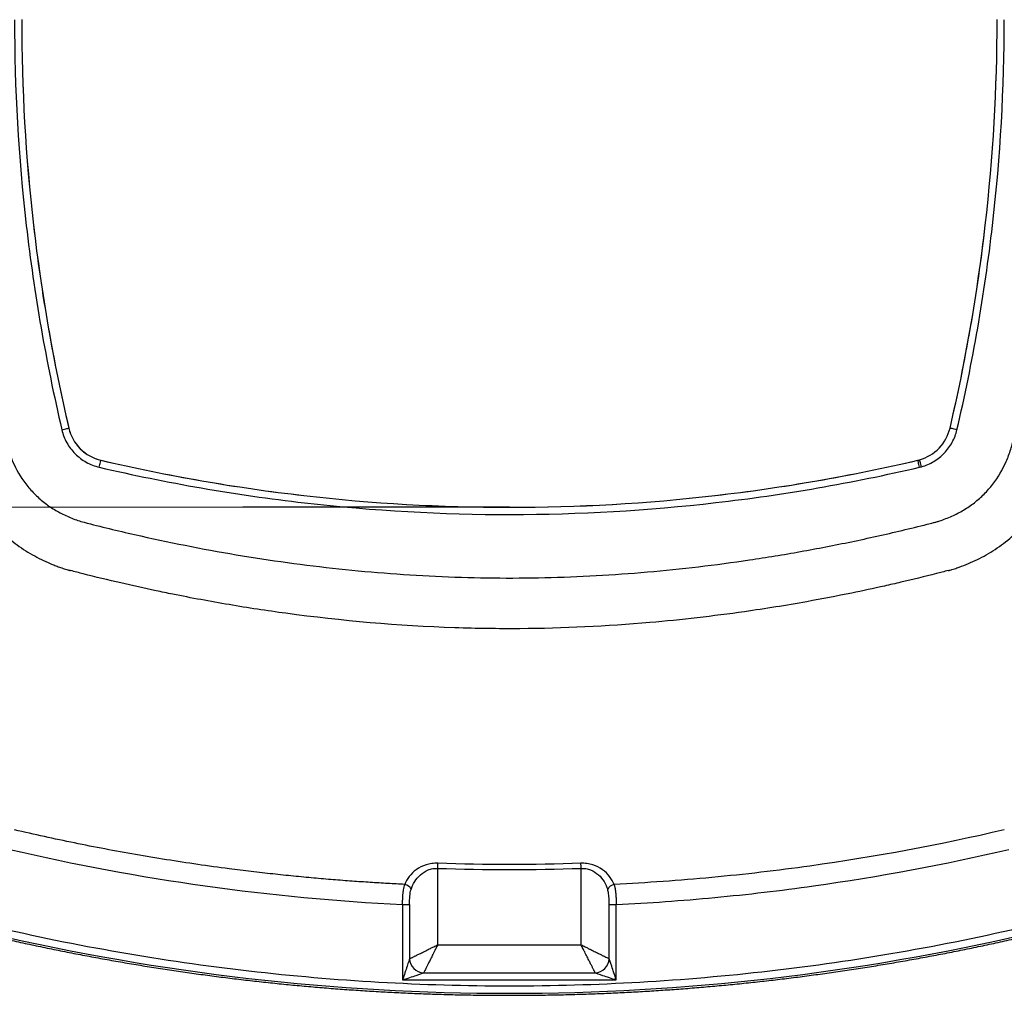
# Model space of a CAD drawing. Header units: millimetres. Extents: x 13 to 546, y 13 to 419.
# Tile 13 of 41: x 170 to 249, y 157 to 235. Entities that reach past the tile are written whole.
import ezdxf

# ---------------------------------------------------------------- set-up
doc = ezdxf.new("R2010")
doc.units = ezdxf.units.MM
doc.header["$LTSCALE"] = 2
doc.layers.add('DIMENSIONS', color=140, linetype='Continuous', lineweight=25)
doc.styles.add('SLDTEXTSTYLE0', font='TXT', dxfattribs={"width": 0.7})
doc.dimstyles.new('SLDDIMSTYLE2', dxfattribs={"dimtxt": 4.316016, "dimasz": 6.604, "dimexe": 0, "dimexo": 0.0625, "dimgap": 1.079004, "dimtad": 0, "dimtih": 1, "dimtoh": 1, "dimlfac": 0.875, "dimrnd": 1e-09, "dimzin": 4, "dimdsep": 46, "dimtxsty": 'SLDTEXTSTYLE0', "dimsah": 1, "dimcen": 0.09, "dimadec": 0, "dimazin": 1, "dimtfac": 1, "dimtofl": 0, "dimtmove": 0, "dimatfit": 3, "dimfxl": 0, "dimfrac": 2, "dimtolj": 1, "dimtzin": 12, "dimarcsym": 0})

# ---------------------------------------------------------------- blocks, each defined once
blk = doc.blocks.new('_D_3')
at = {"layer": 'DIMENSIONS'}
for p, q in [((206.673, 274.047), (88.638, 274.04)), ((94.988, 274.041), (94.99, 245.151)), ((88.578, 237.325), (87.128, 237.325)), ((87.128, 237.325), (87.128, 230.466)), ((101.403, 237.325), (102.852, 237.325)), ((102.852, 237.325), (102.852, 230.466)), ((87.128, 230.466), (88.578, 230.466)), ((102.852, 230.466), (101.403, 230.466)), ((94.993, 196.316), (94.991, 229.499)), ((206.677, 196.322), (88.643, 196.316))]:
    blk.add_line(p, q, dxfattribs=at)
for points in [[(94.988, 274.041), (93.973, 267.437), (96.005, 267.437)], [(94.993, 196.316), (96.008, 202.92), (93.976, 202.92)]]:
    blk.add_solid(points, dxfattribs=at)
at = {"layer": 'DIMENSIONS', "char_height": 4.2333, "attachment_point": 1, "style": 'SLDTEXTSTYLE0'}
for s, insert in [('68.0', (88.578, 243.748)), ('2.68', (88.578, 235.923))]:
    blk.add_mtext(s, dxfattribs=dict(at, insert=insert))

msp = doc.modelspace()

# ---------------------------------------------------------------- linework, layer by layer
for p, q in [((203.498, 161.466), (203.498, 167.554)), ((214.926, 161.466), (214.926, 167.554)), ((200.698, 164.67), (200.698, 158.666)), ((201.258, 164.67), (201.258, 160.346)), ((217.165, 160.346), (217.165, 164.67)), ((217.725, 158.666), (217.725, 164.67)), ((203.498, 161.466), (214.926, 161.466)), ((200.698, 158.666), (217.725, 158.666)), ((202.378, 159.226), (216.045, 159.226))]:
    msp.add_line(p, q)
at = {"flags": 128}
for points in [[(173.552, 202.504), (173.66, 202.529), (173.765, 202.553), (173.861, 202.576), (173.945, 202.596), (174.014, 202.612), (174.066, 202.624), (174.097, 202.631), (174.108, 202.634)], [(244.872, 202.504), (244.763, 202.529), (244.659, 202.553), (244.563, 202.576), (244.478, 202.596), (244.409, 202.612), (244.358, 202.624), (244.326, 202.631), (244.315, 202.634)], [(176.536, 199.519), (176.561, 199.628), (176.586, 199.732), (176.608, 199.828), (176.628, 199.913), (176.644, 199.982), (176.656, 200.033), (176.664, 200.065), (176.666, 200.076)], [(241.887, 199.519), (241.862, 199.628), (241.837, 199.732), (241.815, 199.828), (241.795, 199.913), (241.779, 199.982), (241.767, 200.033), (241.76, 200.065), (241.757, 200.076)], [(242.047, 199.56), (242.017, 199.668), (241.989, 199.771), (241.962, 199.866), (241.939, 199.949), (241.92, 200.018), (241.906, 200.069), (241.897, 200.1), (241.894, 200.111)], [(203.498, 167.554), (203.5, 167.61), (203.502, 167.665), (203.503, 167.72), (203.505, 167.772), (203.507, 167.823), (203.509, 167.871), (203.51, 167.916), (203.512, 167.958)], [(214.926, 167.554), (214.924, 167.61), (214.922, 167.665), (214.92, 167.72), (214.918, 167.772), (214.916, 167.823), (214.915, 167.871), (214.913, 167.916), (214.912, 167.958)], [(200.698, 164.67), (200.796, 164.67), (200.89, 164.67), (200.979, 164.67), (201.06, 164.67), (201.13, 164.67), (201.187, 164.67), (201.231, 164.67), (201.258, 164.67)], [(217.165, 164.67), (217.193, 164.67), (217.236, 164.67), (217.294, 164.67), (217.364, 164.67), (217.444, 164.67), (217.533, 164.67), (217.628, 164.67), (217.725, 164.67)]]:
    msp.add_lwpolyline(points, dxfattribs=at)
for centre, radius, start, end in [((200.741, 165.592), 0.699, 23.93617, 79.40279), ((217.683, 165.592), 0.699, 100.59721, 156.06383), ((209.212, 339.294), 181.696, 256.84204, 283.15796), ((202.432, 160.4), 1.175, 182.63956, 267.36044), ((215.991, 160.4), 1.175, 272.63956, 357.36044)]:
    msp.add_arc(centre, radius, start, end)
for points, knots in [([(166.736, 212.517), (167.21, 209.806), (167.762, 207.113), (168.546, 203.767), (168.788, 202.765), (169.04, 201.765), (169.168, 201.265), (169.211, 201.099), (169.317, 200.77), (169.376, 200.607), (169.687, 199.8), (169.996, 199.187), (170.569, 198.328), (170.781, 198.05), (171.232, 197.531), (171.472, 197.287), (171.979, 196.833), (172.247, 196.621), (172.811, 196.231), (173.109, 196.051), (173.719, 195.728), (174.031, 195.584), (174.667, 195.329), (174.99, 195.215), (176.659, 194.786), (178, 194.461), (182.029, 193.543), (184.728, 193.007), (190.156, 192.093), (192.886, 191.717), (198.37, 191.133), (201.11, 190.924), (206.579, 190.688), (209.309, 190.659), (214.761, 190.785), (217.483, 190.937), (222.919, 191.41), (225.633, 191.73), (229.698, 192.333), (231.052, 192.555), (233.758, 193.039), (235.111, 193.302), (237.809, 193.864), (239.153, 194.164), (241.161, 194.643), (241.829, 194.807), (242.663, 195.018), (242.83, 195.06), (243.08, 195.124), (243.163, 195.145), (243.329, 195.191), (243.411, 195.217), (243.821, 195.351), (244.143, 195.478), (244.78, 195.765), (245.095, 195.927), (245.695, 196.284), (245.982, 196.479), (246.529, 196.903), (246.789, 197.133), (247.282, 197.628), (247.515, 197.894), (248.155, 198.727), (248.501, 199.328), (248.927, 200.283), (249.055, 200.611), (249.216, 201.112), (249.259, 201.282), (249.346, 201.621), (249.389, 201.79), (250.117, 204.674), (250.725, 207.408), (251.783, 212.906), (252.232, 215.668), (253.316, 223.997), (253.702, 229.58), (253.702, 235.179)], [0, 0, 0, 0, 0.0625, 0.0625, 0.078125, 0.085937, 0.085937, 0.089844, 0.089844, 0.09375, 0.09375, 0.109375, 0.109375, 0.117187, 0.117187, 0.125, 0.125, 0.132812, 0.132812, 0.140625, 0.140625, 0.148437, 0.148437, 0.15625, 0.15625, 0.1875, 0.1875, 0.25, 0.25, 0.3125, 0.3125, 0.375, 0.375, 0.4375, 0.4375, 0.5, 0.5, 0.5625, 0.5625, 0.59375, 0.59375, 0.625, 0.625, 0.65625, 0.65625, 0.671875, 0.671875, 0.675781, 0.675781, 0.677734, 0.677734, 0.679687, 0.679687, 0.6875, 0.6875, 0.695312, 0.695312, 0.703125, 0.703125, 0.710937, 0.710937, 0.71875, 0.71875, 0.734375, 0.734375, 0.742187, 0.742187, 0.746094, 0.746094, 0.75, 0.75, 0.8125, 0.8125, 0.875, 0.875, 1, 1, 1, 1]), ([(169.783, 235.179), (169.783, 229.698), (170.096, 224.235), (171.348, 213.343), (172.287, 207.914), (173.552, 202.504)], [0, 0, 0, 0, 0.5, 0.5, 1, 1, 1, 1]), ([(170.355, 235.185), (170.354, 229.706), (170.668, 224.243), (171.923, 213.36), (172.861, 207.97), (174.108, 202.634)], [0, 0, 0, 0, 0.5, 0.5, 1, 1, 1, 1]), ([(244.315, 202.634), (244.939, 205.3), (245.485, 207.981), (246.423, 213.374), (246.815, 216.088), (247.755, 224.245), (248.069, 229.704), (248.069, 235.185)], [0, 0, 0, 0, 0.25, 0.25, 0.5, 0.5, 1, 1, 1, 1]), ([(244.872, 202.504), (245.5, 205.191), (246.05, 207.892), (246.993, 213.322), (247.387, 216.052), (248.331, 224.272), (248.64, 229.734), (248.64, 235.179)], [0, 0, 0, 0, 0.25, 0.25, 0.5, 0.5, 1, 1, 1, 1]), ([(173.552, 202.504), (173.637, 202.14), (173.77, 201.796), (174.04, 201.31), (174.142, 201.152), (174.365, 200.857), (174.486, 200.718), (174.877, 200.327), (175.179, 200.099), (175.822, 199.74), (176.171, 199.605), (176.536, 199.519)], [0, 0, 0, 0, 0.25, 0.25, 0.375, 0.375, 0.5, 0.5, 0.75, 0.75, 1, 1, 1, 1]), ([(174.108, 202.634), (174.253, 202.015), (174.573, 201.439), (175.471, 200.541), (176.048, 200.22), (176.666, 200.076)], [0, 0, 0, 0, 0.5, 0.5, 1, 1, 1, 1]), ([(174.108, 202.634), (174.18, 202.328), (174.296, 202.025), (174.605, 201.469), (174.795, 201.217), (175.249, 200.763), (175.502, 200.573), (176.058, 200.264), (176.36, 200.147), (176.666, 200.076)], [0, 0, 0, 0, 0.25, 0.25, 0.5, 0.5, 0.75, 0.75, 1, 1, 1, 1]), ([(241.894, 200.111), (242.484, 200.274), (243.027, 200.599), (243.874, 201.482), (244.176, 202.038), (244.315, 202.634)], [0, 0, 0, 0, 0.5, 0.5, 1, 1, 1, 1]), ([(242.047, 199.56), (242.394, 199.657), (242.72, 199.797), (243.18, 200.071), (243.329, 200.174), (243.608, 200.396), (243.739, 200.516), (244.108, 200.9), (244.323, 201.193), (244.661, 201.818), (244.789, 202.151), (244.872, 202.504)], [0, 0, 0, 0, 0.25, 0.25, 0.375, 0.375, 0.5, 0.5, 0.75, 0.75, 1, 1, 1, 1]), ([(165.316, 200.212), (165.318, 200.206), (165.32, 200.198), (165.323, 200.184), (165.325, 200.177), (165.33, 200.156), (165.334, 200.142), (165.345, 200.1), (165.352, 200.073), (165.371, 200.003), (165.381, 199.969), (165.414, 199.858), (165.436, 199.787), (165.48, 199.649), (165.502, 199.581), (165.546, 199.452), (165.568, 199.39), (165.635, 199.202), (165.682, 199.077), (165.778, 198.833), (165.827, 198.713), (165.98, 198.353), (166.088, 198.116), (166.321, 197.643), (166.446, 197.406), (166.846, 196.704), (167.15, 196.239), (167.829, 195.344), (168.194, 194.927), (168.978, 194.145), (169.391, 193.785), (170.052, 193.284), (170.277, 193.125), (170.739, 192.822), (170.975, 192.678), (171.448, 192.409), (171.687, 192.283), (172.161, 192.05), (172.397, 191.942), (172.756, 191.79), (172.874, 191.742), (173.117, 191.647), (173.24, 191.601), (173.427, 191.534), (173.488, 191.512), (173.616, 191.469), (173.683, 191.447), (173.82, 191.403), (173.89, 191.382), (174.001, 191.349), (174.036, 191.339), (174.106, 191.32), (174.132, 191.313), (174.174, 191.302), (174.188, 191.298), (174.21, 191.292), (174.217, 191.291), (174.231, 191.287), (174.24, 191.285), (174.244, 191.284)], [0, 0, 0, 0, 0.000977, 0.000977, 0.001953, 0.001953, 0.003906, 0.003906, 0.007812, 0.007812, 0.015625, 0.015625, 0.03125, 0.03125, 0.046875, 0.046875, 0.0625, 0.0625, 0.09375, 0.09375, 0.125, 0.125, 0.1875, 0.1875, 0.25, 0.25, 0.375, 0.375, 0.5, 0.5, 0.625, 0.625, 0.6875, 0.6875, 0.75, 0.75, 0.8125, 0.8125, 0.875, 0.875, 0.90625, 0.90625, 0.9375, 0.9375, 0.953125, 0.953125, 0.96875, 0.96875, 0.984375, 0.984375, 0.992188, 0.992188, 0.996094, 0.996094, 0.998047, 0.998047, 0.999023, 0.999023, 1, 1, 1, 1]), ([(176.666, 200.076), (187.323, 197.584), (198.267, 196.322), (220.156, 196.322), (231.1, 197.584), (241.757, 200.076)], [0, 0, 0, 0, 0.5, 0.5, 1, 1, 1, 1]), ([(176.666, 200.076), (179.331, 199.453), (182.011, 198.907), (187.402, 197.969), (190.116, 197.577), (198.269, 196.637), (203.726, 196.322), (214.683, 196.322), (220.147, 196.636), (231.03, 197.891), (236.42, 198.828), (241.757, 200.076)], [0, 0, 0, 0, 0.125, 0.125, 0.25, 0.25, 0.5, 0.5, 0.75, 0.75, 1, 1, 1, 1]), ([(244.179, 191.284), (244.188, 191.286), (244.205, 191.29), (244.233, 191.297), (244.274, 191.308), (244.314, 191.319), (244.385, 191.338), (244.42, 191.348), (244.528, 191.38), (244.598, 191.402), (244.735, 191.445), (244.802, 191.467), (244.929, 191.51), (244.99, 191.531), (245.298, 191.642), (245.54, 191.736), (246.017, 191.938), (246.255, 192.047), (246.732, 192.281), (246.974, 192.408), (247.444, 192.675), (247.679, 192.818), (248.14, 193.12), (248.364, 193.278), (249.025, 193.779), (249.44, 194.14), (250.229, 194.927), (250.6, 195.352), (251.277, 196.243), (251.578, 196.705), (252.11, 197.64), (252.341, 198.112), (252.595, 198.711), (252.645, 198.831), (252.741, 199.075), (252.788, 199.2), (252.855, 199.389), (252.877, 199.451), (252.921, 199.58), (252.943, 199.648), (252.988, 199.786), (253.009, 199.857), (253.042, 199.969), (253.052, 200.003), (253.071, 200.074), (253.079, 200.1), (253.09, 200.143), (253.093, 200.157), (253.101, 200.185), (253.105, 200.202), (253.107, 200.212)], [0, 0, 0, 0, 0.001953, 0.001953, 0.003906, 0.007813, 0.007813, 0.015625, 0.015625, 0.03125, 0.03125, 0.046875, 0.046875, 0.0625, 0.0625, 0.125, 0.125, 0.1875, 0.1875, 0.25, 0.25, 0.3125, 0.3125, 0.375, 0.375, 0.5, 0.5, 0.625, 0.625, 0.75, 0.75, 0.875, 0.875, 0.90625, 0.90625, 0.9375, 0.9375, 0.953125, 0.953125, 0.96875, 0.96875, 0.984375, 0.984375, 0.992187, 0.992187, 0.996094, 0.996094, 0.998047, 0.998047, 1, 1, 1, 1]), ([(176.536, 199.519), (179.232, 198.889), (181.942, 198.338), (187.39, 197.392), (190.13, 196.998), (198.377, 196.053), (203.858, 195.747), (214.783, 195.755), (220.228, 196.07), (231.084, 197.322), (236.495, 198.259), (241.887, 199.519)], [0, 0, 0, 0, 0.125, 0.125, 0.25, 0.25, 0.5, 0.5, 0.75, 0.75, 1, 1, 1, 1]), ([(244.179, 191.284), (243.862, 191.202), (242.606, 190.876), (240.91, 190.464), (238.663, 189.95), (236.17, 189.415), (232.46, 188.701), (227.104, 187.839), (219.491, 186.965), (211.778, 186.591), (202.091, 186.729), (194.343, 187.403), (186.876, 188.541), (183.435, 189.181), (180.563, 189.774), (178.181, 190.303), (175.912, 190.852), (174.581, 191.197), (174.244, 191.284)], [0, 0, 0, 0, 0.013896, 0.055031, 0.074043, 0.111666, 0.16316, 0.234295, 0.341708, 0.488079, 0.561416, 0.752576, 0.817254, 0.881768, 0.900989, 0.941651, 0.985248, 1, 1, 1, 1]), ([(200.869, 166.278), (200.421, 166.301), (199.507, 166.347), (198.11, 166.432), (196.661, 166.53), (195.16, 166.646), (193.606, 166.779), (192, 166.931), (190.341, 167.104), (188.631, 167.3), (186.636, 167.548), (184.383, 167.858), (181.895, 168.236), (179.429, 168.648), (176.985, 169.092), (174.563, 169.569), (172.163, 170.075), (170.573, 170.44), (169.781, 170.622)], [0, 0, 0, 0, 0.042828, 0.087342, 0.133549, 0.181453, 0.231061, 0.282381, 0.335422, 0.390191, 0.446701, 0.527249, 0.607296, 0.686818, 0.765833, 0.844358, 0.922408, 1, 1, 1, 1]), ([(248.643, 170.622), (243.526, 169.426), (238.363, 168.464), (230.559, 167.377), (227.952, 167.073), (222.75, 166.587), (220.151, 166.404), (217.554, 166.278)], [0, 0, 0, 0, 0.5, 0.5, 0.75, 0.75, 1, 1, 1, 1]), ([(169.416, 169.067), (174.559, 167.863), (179.748, 166.892), (190.218, 165.422), (195.458, 164.928), (200.698, 164.67)], [0, 0, 0, 0, 0.5, 0.5, 1, 1, 1, 1]), ([(217.725, 164.67), (220.338, 164.799), (222.953, 164.985), (228.189, 165.48), (230.812, 165.788), (238.664, 166.89), (243.858, 167.861), (249.007, 169.067)], [0, 0, 0, 0, 0.25, 0.25, 0.5, 0.5, 1, 1, 1, 1]), ([(203.512, 167.958), (203.348, 167.963), (203.188, 167.955), (202.872, 167.912), (202.717, 167.877), (202.279, 167.741), (202.015, 167.605), (201.569, 167.286), (201.381, 167.099), (201.077, 166.706), (200.959, 166.497), (200.869, 166.278)], [0, 0, 0, 0, 0.125, 0.125, 0.25, 0.25, 0.5, 0.5, 0.75, 0.75, 1, 1, 1, 1]), ([(217.554, 166.278), (217.464, 166.497), (217.346, 166.706), (217.041, 167.101), (216.853, 167.287), (216.407, 167.605), (216.144, 167.741), (215.705, 167.878), (215.549, 167.912), (215.235, 167.955), (215.075, 167.963), (214.912, 167.958)], [0, 0, 0, 0, 0.25, 0.25, 0.5, 0.5, 0.75, 0.75, 0.875, 0.875, 1, 1, 1, 1]), ([(201.379, 165.875), (201.451, 166.094), (201.546, 166.303), (201.789, 166.696), (201.94, 166.883), (202.298, 167.202), (202.509, 167.338), (202.86, 167.474), (202.985, 167.509), (203.238, 167.551), (203.367, 167.559), (203.498, 167.554)], [0, 0, 0, 0, 0.25, 0.25, 0.5, 0.5, 0.75, 0.75, 0.875, 0.875, 1, 1, 1, 1]), ([(214.926, 167.554), (215.057, 167.559), (215.185, 167.551), (215.437, 167.509), (215.562, 167.474), (215.914, 167.338), (216.125, 167.202), (216.482, 166.884), (216.633, 166.697), (216.877, 166.303), (216.972, 166.094), (217.044, 165.875)], [0, 0, 0, 0, 0.125, 0.125, 0.25, 0.25, 0.5, 0.5, 0.75, 0.75, 1, 1, 1, 1]), ([(200.698, 164.67), (200.699, 164.724), (200.701, 164.831), (200.705, 164.988), (200.711, 165.139), (200.719, 165.283), (200.728, 165.419), (200.744, 165.605), (200.77, 165.829), (200.811, 166.075), (200.85, 166.212), (200.869, 166.278)], [0, 0, 0, 0, 0.0900774, 0.1779153, 0.2632322, 0.3457832, 0.4253618, 0.5018007, 0.6788693, 0.8451261, 1, 1, 1, 1]), ([(201.258, 164.67), (201.258, 164.898), (201.265, 165.122), (201.3, 165.535), (201.329, 165.724), (201.379, 165.875)], [0, 0, 0, 0, 0.5, 0.5, 1, 1, 1, 1]), ([(217.165, 164.67), (217.165, 164.716), (217.165, 164.806), (217.162, 164.941), (217.157, 165.072), (217.151, 165.202), (217.14, 165.356), (217.121, 165.529), (217.091, 165.714), (217.06, 165.822), (217.044, 165.875)], [0, 0, 0, 0, 0.104968, 0.208389, 0.310707, 0.412377, 0.513868, 0.681464, 0.842592, 1, 1, 1, 1]), ([(217.554, 166.278), (217.564, 166.247), (217.583, 166.182), (217.609, 166.074), (217.632, 165.957), (217.652, 165.83), (217.67, 165.693), (217.688, 165.512), (217.705, 165.278), (217.719, 164.984), (217.723, 164.777), (217.725, 164.67)], [0, 0, 0, 0, 0.0761284, 0.1551403, 0.2370249, 0.3217317, 0.4091688, 0.4992021, 0.6549151, 0.8224464, 1, 1, 1, 1]), ([(209.212, 158.169), (202.279, 158.169), (195.347, 158.568), (181.573, 160.156), (174.732, 161.346), (167.981, 162.924)], [0, 0, 0, 0, 0.5, 0.5, 1, 1, 1, 1]), ([(250.442, 162.924), (243.692, 161.346), (236.851, 160.156), (223.077, 158.568), (216.144, 158.169), (209.212, 158.169)], [0, 0, 0, 0, 0.5, 0.5, 1, 1, 1, 1]), ([(167.815, 162.212), (168.282, 162.104), (169.218, 161.888), (170.624, 161.577), (172.032, 161.277), (173.443, 160.988), (174.856, 160.711), (176.272, 160.444), (177.689, 160.189), (179.108, 159.945), (180.529, 159.712), (181.952, 159.491), (183.377, 159.281), (184.803, 159.082), (186.231, 158.894), (187.661, 158.718), (189.091, 158.553), (190.523, 158.399), (191.956, 158.257), (193.39, 158.126), (194.825, 158.006), (196.262, 157.898), (197.698, 157.801), (199.136, 157.715), (200.574, 157.641), (202.013, 157.579), (203.452, 157.527), (204.892, 157.487), (206.332, 157.459), (207.772, 157.441), (208.732, 157.439), (209.212, 157.438)], [0, 0, 0, 0, 0.034483, 0.068966, 0.103448, 0.137931, 0.172414, 0.206897, 0.241379, 0.275862, 0.310345, 0.344828, 0.37931, 0.413793, 0.448276, 0.482759, 0.517241, 0.551724, 0.586207, 0.62069, 0.655172, 0.689655, 0.724138, 0.758621, 0.793103, 0.827586, 0.862069, 0.896552, 0.931034, 0.965517, 1, 1, 1, 1]), ([(209.212, 157.438), (209.692, 157.439), (210.652, 157.441), (212.092, 157.459), (213.532, 157.487), (214.971, 157.527), (216.41, 157.579), (217.849, 157.641), (219.287, 157.715), (220.725, 157.801), (222.162, 157.898), (223.598, 158.006), (225.033, 158.126), (226.467, 158.257), (227.9, 158.399), (229.332, 158.553), (230.763, 158.718), (232.192, 158.894), (233.62, 159.082), (235.046, 159.281), (236.471, 159.491), (237.894, 159.712), (239.315, 159.945), (240.734, 160.189), (242.152, 160.444), (243.567, 160.711), (244.98, 160.988), (246.391, 161.277), (247.799, 161.577), (249.206, 161.888), (250.141, 162.104), (250.609, 162.212)], [0, 0, 0, 0, 0.034483, 0.068966, 0.103448, 0.137931, 0.172414, 0.206897, 0.241379, 0.275862, 0.310345, 0.344828, 0.37931, 0.413793, 0.448276, 0.482759, 0.517241, 0.551724, 0.586207, 0.62069, 0.655172, 0.689655, 0.724138, 0.758621, 0.793103, 0.827586, 0.862069, 0.896552, 0.931034, 0.965517, 1, 1, 1, 1]), ([(201.258, 160.346), (201.269, 160.351), (201.29, 160.362), (201.335, 160.384), (201.388, 160.411), (201.453, 160.444), (201.527, 160.481), (201.611, 160.523), (201.706, 160.571), (201.812, 160.623), (201.927, 160.68), (202.104, 160.768), (202.366, 160.9), (202.665, 161.049), (202.943, 161.188), (203.199, 161.316), (203.392, 161.413), (203.498, 161.466)], [0, 0, 0, 0, 0.044182, 0.089208, 0.135119, 0.181957, 0.22976, 0.278563, 0.328401, 0.379305, 0.431306, 0.48443, 0.604482, 0.73937, 0.806807, 0.893686, 1, 1, 1, 1]), ([(203.498, 161.466), (203.47, 161.41), (203.417, 161.304), (203.342, 161.153), (203.274, 161.017), (203.214, 160.897), (203.161, 160.792), (203.064, 160.599), (202.932, 160.334), (202.778, 160.027), (202.654, 159.778), (202.554, 159.577), (202.475, 159.418), (202.414, 159.297), (202.39, 159.249), (202.378, 159.226)], [0, 0, 0, 0, 0.055626, 0.106386, 0.152282, 0.193312, 0.229478, 0.26078, 0.395693, 0.515775, 0.620854, 0.721553, 0.818118, 0.910829, 1, 1, 1, 1]), ([(216.045, 159.226), (216.04, 159.237), (216.029, 159.258), (216.007, 159.303), (215.98, 159.356), (215.947, 159.42), (215.91, 159.495), (215.868, 159.579), (215.821, 159.674), (215.768, 159.779), (215.711, 159.895), (215.623, 160.071), (215.491, 160.334), (215.342, 160.633), (215.203, 160.911), (215.075, 161.167), (214.979, 161.359), (214.926, 161.466)], [0, 0, 0, 0, 0.0441824, 0.0892078, 0.1351191, 0.181957, 0.2297597, 0.2785631, 0.3284011, 0.3793054, 0.4313057, 0.48443, 0.6044822, 0.7393704, 0.8068075, 0.8936862, 1, 1, 1, 1]), ([(214.926, 161.466), (214.981, 161.438), (215.087, 161.385), (215.238, 161.31), (215.374, 161.242), (215.494, 161.182), (215.599, 161.129), (215.792, 161.032), (216.057, 160.9), (216.364, 160.746), (216.613, 160.622), (216.814, 160.522), (216.973, 160.443), (217.094, 160.382), (217.142, 160.358), (217.165, 160.346)], [0, 0, 0, 0, 0.0556207, 0.1063784, 0.1522729, 0.1933044, 0.2294732, 0.2607799, 0.3956813, 0.5157754, 0.6208515, 0.7215489, 0.818114, 0.9108259, 1, 1, 1, 1]), ([(201.258, 160.346), (201.232, 160.268), (201.161, 160.053), (200.959, 159.447), (200.829, 159.057), (200.698, 158.666)], [0, 0, 0, 0, 0.5, 0.5, 1, 1, 1, 1]), ([(217.725, 158.666), (217.595, 159.057), (217.465, 159.447), (217.263, 160.053), (217.191, 160.268), (217.165, 160.346)], [0, 0, 0, 0, 0.5, 0.5, 1, 1, 1, 1]), ([(200.698, 158.666), (201.09, 158.797), (201.479, 158.926), (202.086, 159.129), (202.3, 159.2), (202.378, 159.226)], [0, 0, 0, 0, 0.5, 0.5, 1, 1, 1, 1]), ([(216.045, 159.226), (216.124, 159.2), (216.338, 159.129), (216.944, 158.926), (217.334, 158.797), (217.725, 158.666)], [0, 0, 0, 0, 0.5, 0.5, 1, 1, 1, 1])]:
    msp.add_open_spline(points, degree=3, knots=knots)
for points in [[(170.355, 235.185), (170.354, 224.238), (171.616, 213.293), (174.108, 202.634)], [(244.315, 202.634), (246.807, 213.293), (248.069, 224.238), (248.069, 235.185)], [(241.757, 200.076), (241.803, 200.086), (241.849, 200.098), (241.894, 200.111)], [(241.887, 199.519), (241.941, 199.532), (241.994, 199.545), (242.047, 199.56)], [(214.912, 167.958), (211.112, 167.828), (207.311, 167.828), (203.512, 167.958)], [(203.498, 167.554), (207.307, 167.424), (211.116, 167.424), (214.926, 167.554)]]:
    msp.add_open_spline(points, degree=3)
at = {"layer": 'DIMENSIONS'}
msp.add_line((209.217, 196.322), (187.97, 196.322), dxfattribs=at)

# ---------------------------------------------------------------- dimensions: what is measured, and where the dimension line sits
dim = msp.add_linear_dim(base=(94.988, 274.041), p1=(209.217, 196.322), p2=(209.213, 274.047), angle=270.00307, dimstyle='SLDDIMSTYLE2', dxfattribs=at)
dim.commit()
dim.dimension.update_dxf_attribs({"geometry": '_D_3', "text_midpoint": (94.99, 237.325), "dimtype": 160})

doc.saveas('drawing.dxf')
